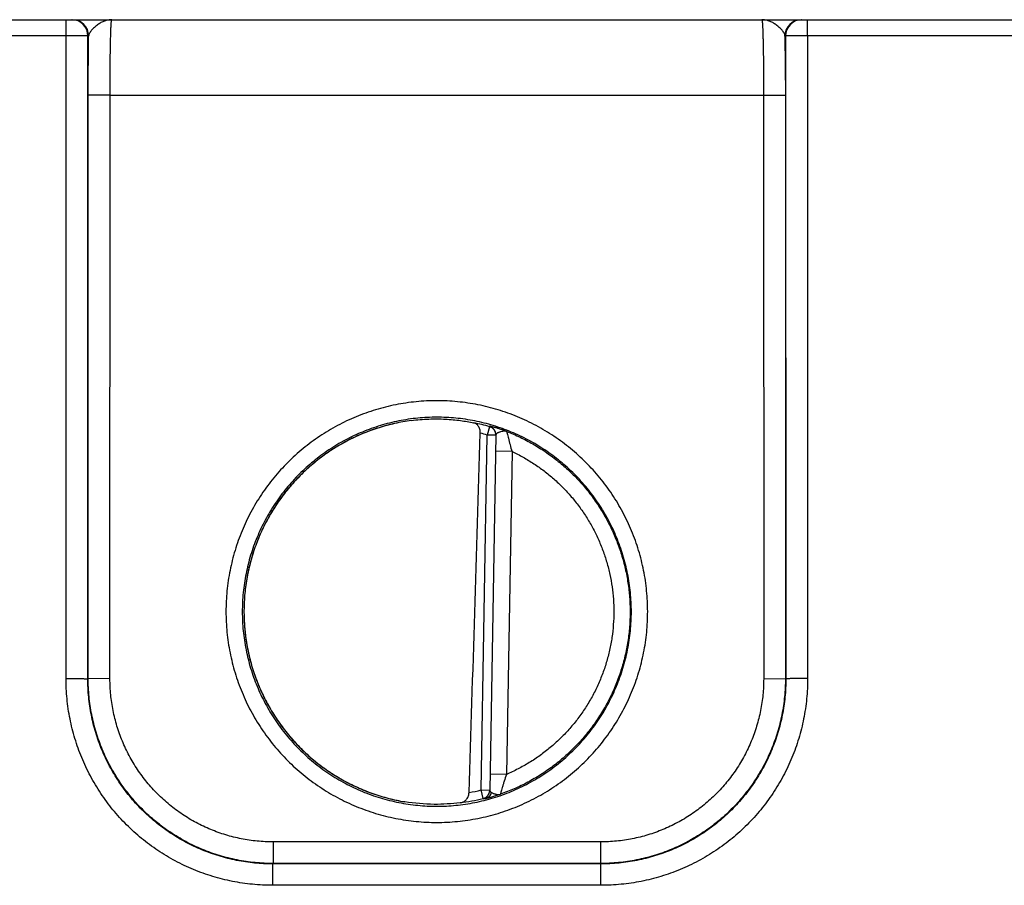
# Model space of a CAD drawing. Header units: inches. Extents: x 0 to 34, y 0 to 22.
# Tile 74 of 129: x 17.3 to 18.2, y 11.5 to 12.3. Entities that reach past the tile are written whole.
import ezdxf

# ---------------------------------------------------------------- set-up
doc = ezdxf.new("R2010")
doc.units = ezdxf.units.IN
doc.header["$LTSCALE"] = 1.87
doc.header["$MEASUREMENT"] = 0
doc.layers.get('0').update_dxf_attribs({"linetype": 'CONTINUOUS'})

msp = doc.modelspace()

# ---------------------------------------------------------------- linework, layer by layer
at = {"color": 7, "linetype": 'CONTINUOUS'}
for p, q in [((15.93921, 12.26605), (24.78071, 12.26605)), ((17.37195, 12.25131), (17.37195, 12.26605)), ((18.05294, 12.25131), (18.05294, 12.26605)), ((17.37195, 12.25131), (16.99794, 12.25131)), ((17.37177, 11.66069), (17.37195, 12.25131)), ((17.39176, 11.66034), (17.39194, 12.25105)), ((17.39253, 12.25105), (17.39194, 12.25105)), ((17.39221, 12.19683), (17.39253, 12.25105)), ((18.03294, 12.25105), (18.03235, 12.25105)), ((18.03235, 12.25105), (18.03268, 12.19683)), ((18.03294, 12.25105), (18.03312, 11.66034)), ((18.05294, 12.25131), (18.05312, 11.66069)), ((18.42695, 12.25131), (18.05294, 12.25131)), ((17.39213, 11.6607), (17.39221, 12.19683)), ((17.4122, 12.19666), (17.39221, 12.19683)), ((17.41212, 11.66053), (17.4122, 12.19666)), ((17.4122, 12.19666), (18.01268, 12.19666)), ((18.01268, 12.19666), (18.03268, 12.19683)), ((18.01268, 12.19666), (18.01276, 11.66053)), ((18.03268, 12.19683), (18.03276, 11.6607)), ((17.76099, 11.89207), (17.75879, 11.88438)), ((17.76099, 11.89243), (17.76099, 11.89207)), ((17.7531, 11.55825), (17.75879, 11.88438)), ((17.76679, 11.88424), (17.75879, 11.88438)), ((17.76679, 11.8846), (17.76109, 11.55775)), ((17.78153, 11.86927), (17.76653, 11.86953)), ((17.78153, 11.86927), (17.77635, 11.57256)), ((17.39213, 11.6607), (17.39176, 11.66034)), ((17.41212, 11.66053), (17.39213, 11.6607)), ((18.01276, 11.66053), (18.03276, 11.6607)), ((18.03276, 11.6607), (18.03312, 11.66034)), ((17.77635, 11.57256), (17.76135, 11.57282)), ((17.75502, 11.55049), (17.7531, 11.55825)), ((17.7531, 11.55825), (17.76109, 11.55811)), ((17.76109, 11.55775), (17.76146, 11.55687)), ((17.76146, 11.55687), (17.76264, 11.55596)), ((17.75501, 11.55013), (17.75756, 11.55057)), ((17.75502, 11.55049), (17.75501, 11.55013)), ((17.56208, 11.51053), (17.56208, 11.49071)), ((17.86281, 11.51053), (17.56208, 11.51053)), ((17.86281, 11.51053), (17.86281, 11.49071)), ((17.56208, 11.49071), (17.56168, 11.49031)), ((17.56168, 11.47066), (17.56168, 11.49031)), ((17.86321, 11.49031), (17.56168, 11.49031)), ((17.86281, 11.49071), (17.56208, 11.49071)), ((17.86281, 11.49071), (17.86321, 11.49031)), ((17.86321, 11.47066), (17.86321, 11.49031)), ((17.86321, 11.47066), (17.56168, 11.47066))]:
    msp.add_line(p, q, dxfattribs=at)
for centre, radius, start, end in [((17.37694, 12.25105), 0.015, 359.99516, 89.99511), ((17.37754, 12.25105), 0.015, 359.99514, 89.99511), ((18.04735, 12.25105), 0.015, 90.0049, 180.00486), ((18.04794, 12.25105), 0.015, 90.0049, 180.00484), ((17.71265, 11.72111), 0.1782, 97.61044, 100.12352), ((17.71246, 11.72231), 0.17656, 74.04623, 78.96011), ((17.75879, 11.88474), 0.008, 359.00392, 74.08994), ((17.75879, 11.88438), 0.008, 1.54632, 74.05641), ((-106.49815, 15.59352), 124.3058, 358.1386251, 358.2908933), ((17.71239, 11.72204), 0.16884, 74.04857, 76.30689), ((17.75881, 11.88438), 0.00798, 359.00144, 1.55043), ((17.71146, 11.72612), 0.17296, 280.19, 283.92763), ((17.75309, 11.55789), 0.008, 283.90777, 358.99596), ((17.7531, 11.55825), 0.008, 283.94073, 356.45286), ((17.75312, 11.55825), 0.00798, 356.44875, 358.99856), ((17.71266, 11.72323), 0.17829, 259.87927, 260.07476), ((17.71266, 11.72321), 0.17827, 260.07476, 260.39867), ((17.71247, 11.72171), 0.17643, 276.96636, 283.95599)]:
    msp.add_arc(centre, radius, start, end, dxfattribs=at)
for points, knots in [([(17.41378, 12.26605), (17.41265, 12.26605), (17.41037, 12.26583), (17.40701, 12.26488), (17.40375, 12.26337), (17.40117, 12.26174), (17.3992, 12.26024), (17.39779, 12.25903), (17.39647, 12.25776), (17.39527, 12.25645), (17.39423, 12.25511), (17.39338, 12.25377), (17.39277, 12.25242), (17.39256, 12.25149), (17.39253, 12.25105)], [0, 0, 0, 0, 0.122348, 0.247681, 0.377604, 0.511686, 0.579494, 0.64705, 0.713595, 0.778248, 0.840019, 0.897922, 0.951222, 1, 1, 1, 1]), ([(17.4122, 12.19666), (17.41221, 12.20118), (17.41222, 12.20791), (17.41227, 12.21678), (17.41232, 12.22317), (17.41239, 12.22931), (17.41247, 12.23513), (17.41256, 12.24058), (17.41266, 12.2456), (17.41277, 12.25016), (17.41288, 12.25363), (17.41297, 12.25615), (17.41304, 12.25782), (17.4131, 12.25935), (17.41317, 12.26073), (17.41324, 12.26195), (17.41332, 12.26301), (17.41339, 12.26392), (17.41345, 12.26457), (17.41351, 12.26501), (17.41354, 12.26528), (17.41358, 12.26551), (17.41362, 12.2657), (17.41365, 12.26585), (17.41369, 12.26594), (17.41372, 12.266), (17.41374, 12.26603), (17.41376, 12.26605), (17.41378, 12.26605)], [0, 0, 0, 0, 0.195345, 0.290563, 0.38293, 0.471566, 0.555628, 0.634316, 0.706881, 0.772636, 0.830956, 0.857152, 0.881289, 0.903308, 0.923158, 0.940792, 0.956171, 0.969259, 0.980028, 0.984537, 0.98846, 0.991796, 0.994547, 0.996716, 0.998313, 0.998906, 0.999372, 1, 1, 1, 1]), ([(18.03235, 12.25105), (18.03232, 12.25149), (18.03212, 12.25242), (18.03151, 12.25377), (18.03066, 12.25511), (18.02961, 12.25645), (18.02842, 12.25776), (18.0271, 12.25903), (18.02569, 12.26024), (18.02372, 12.26174), (18.02113, 12.26337), (18.01787, 12.26488), (18.01452, 12.26583), (18.01224, 12.26605), (18.01111, 12.26605)], [0, 0, 0, 0, 0.048776, 0.102075, 0.159979, 0.221749, 0.286404, 0.35295, 0.420507, 0.488316, 0.622399, 0.752327, 0.877665, 1, 1, 1, 1]), ([(18.01111, 12.26605), (18.01113, 12.26605), (18.01115, 12.26603), (18.01117, 12.266), (18.0112, 12.26594), (18.01123, 12.26585), (18.01127, 12.2657), (18.01131, 12.26551), (18.01134, 12.26528), (18.01138, 12.26501), (18.01143, 12.26457), (18.0115, 12.26392), (18.01157, 12.26301), (18.01164, 12.26195), (18.01171, 12.26073), (18.01178, 12.25935), (18.01185, 12.25782), (18.01192, 12.25615), (18.01201, 12.25363), (18.01211, 12.25016), (18.01222, 12.2456), (18.01233, 12.24058), (18.01242, 12.23513), (18.0125, 12.22931), (18.01256, 12.22317), (18.01261, 12.21678), (18.01266, 12.20791), (18.01268, 12.20118), (18.01268, 12.19666)], [0, 0, 0, 0, 0.000628, 0.001094, 0.001687, 0.003284, 0.005453, 0.008203, 0.011539, 0.015462, 0.019971, 0.03074, 0.043827, 0.059206, 0.07684, 0.096689, 0.118707, 0.142843, 0.169038, 0.227356, 0.29311, 0.365675, 0.444363, 0.528425, 0.617062, 0.709429, 0.804648, 1, 1, 1, 1]), ([(17.39194, 12.25105), (17.39194, 12.25105), (17.39193, 12.25105), (17.3919, 12.25106), (17.39186, 12.25107), (17.39179, 12.25108), (17.39167, 12.25109), (17.39149, 12.2511), (17.39126, 12.25111), (17.39099, 12.25112), (17.39067, 12.25114), (17.39031, 12.25115), (17.3899, 12.25116), (17.38928, 12.25117), (17.3884, 12.25119), (17.38723, 12.25121), (17.38592, 12.25123), (17.38448, 12.25125), (17.38291, 12.25126), (17.38125, 12.25128), (17.37887, 12.25129), (17.37576, 12.2513), (17.37323, 12.25131), (17.37195, 12.25131)], [0, 0, 0, 0, 0.000785, 0.00213, 0.004051, 0.006551, 0.013295, 0.022356, 0.033714, 0.047345, 0.063218, 0.081296, 0.101536, 0.123893, 0.174736, 0.233348, 0.299178, 0.371606, 0.449951, 0.533474, 0.621392, 0.807058, 1, 1, 1, 1]), ([(18.05294, 12.25131), (18.05165, 12.25131), (18.04913, 12.2513), (18.04602, 12.25129), (18.04364, 12.25128), (18.04197, 12.25126), (18.04041, 12.25125), (18.03897, 12.25123), (18.03765, 12.25121), (18.03648, 12.25119), (18.03561, 12.25117), (18.03498, 12.25116), (18.03458, 12.25115), (18.03422, 12.25114), (18.0339, 12.25112), (18.03363, 12.25111), (18.0334, 12.2511), (18.03322, 12.25109), (18.0331, 12.25108), (18.03302, 12.25107), (18.03299, 12.25106), (18.03296, 12.25105), (18.03295, 12.25105), (18.03294, 12.25105)], [0, 0, 0, 0, 0.192925, 0.378586, 0.466504, 0.550029, 0.628375, 0.700804, 0.766636, 0.82525, 0.876095, 0.898453, 0.918694, 0.936773, 0.952649, 0.966281, 0.977641, 0.986703, 0.993448, 0.995949, 0.99787, 0.999215, 1, 1, 1, 1]), ([(17.90618, 11.72218), (17.90618, 11.72851), (17.90556, 11.7412), (17.90277, 11.76003), (17.89814, 11.7785), (17.89172, 11.79643), (17.88358, 11.81365), (17.87379, 11.82998), (17.86245, 11.84528), (17.84966, 11.85939), (17.83555, 11.87218), (17.82025, 11.88352), (17.80664, 11.89168), (17.79531, 11.89739), (17.78372, 11.90252), (17.76877, 11.90787), (17.75338, 11.91173), (17.74088, 11.9139), (17.7283, 11.91545), (17.71244, 11.91623), (17.69342, 11.91529), (17.67458, 11.9125), (17.65611, 11.90787), (17.64117, 11.90252), (17.62957, 11.89739), (17.61825, 11.89168), (17.60463, 11.88352), (17.58934, 11.87218), (17.57523, 11.85939), (17.56244, 11.84528), (17.55109, 11.82998), (17.5413, 11.81365), (17.53316, 11.79643), (17.52675, 11.77851), (17.52289, 11.76311), (17.52072, 11.75061), (17.51917, 11.73803), (17.5187, 11.72851), (17.5187, 11.72218)], [0, 0, 0, 0, 0.031248, 0.062496, 0.093745, 0.124993, 0.156241, 0.18749, 0.218739, 0.249987, 0.281236, 0.312485, 0.343734, 0.359364, 0.374993, 0.406242, 0.437492, 0.453121, 0.468751, 0.5, 0.531249, 0.562499, 0.593748, 0.624997, 0.640627, 0.656256, 0.687505, 0.718754, 0.750003, 0.781252, 0.8125, 0.843749, 0.874997, 0.906246, 0.937494, 0.953123, 0.968752, 1, 1, 1, 1]), ([(17.89119, 11.72205), (17.89119, 11.72789), (17.89061, 11.7396), (17.88803, 11.75697), (17.88376, 11.77402), (17.87785, 11.79056), (17.87033, 11.80644), (17.8613, 11.82151), (17.85084, 11.83562), (17.83904, 11.84864), (17.82602, 11.86044), (17.81191, 11.8709), (17.79935, 11.87843), (17.7889, 11.88369), (17.7782, 11.88843), (17.76441, 11.89337), (17.74737, 11.89764), (17.72999, 11.90021), (17.71244, 11.90107), (17.69489, 11.90021), (17.67752, 11.89764), (17.66047, 11.89337), (17.64393, 11.88745), (17.62805, 11.87994), (17.61298, 11.8709), (17.59887, 11.86044), (17.58585, 11.84864), (17.57405, 11.83562), (17.56358, 11.82151), (17.55455, 11.80644), (17.54704, 11.79056), (17.54112, 11.77402), (17.53756, 11.75981), (17.53556, 11.74828), (17.53413, 11.73667), (17.5337, 11.72789), (17.5337, 11.72205)], [0, 0, 0, 0, 0.031249, 0.062497, 0.093746, 0.124995, 0.156244, 0.187493, 0.218742, 0.249992, 0.281241, 0.312491, 0.34374, 0.35937, 0.375, 0.40625, 0.4375, 0.46875, 0.5, 0.53125, 0.5625, 0.59375, 0.625, 0.65625, 0.6875, 0.718749, 0.749999, 0.781248, 0.812497, 0.843746, 0.874995, 0.906244, 0.937493, 0.953122, 0.968751, 1, 1, 1, 1]), ([(17.68904, 11.89776), (17.68384, 11.89706), (17.67351, 11.89521), (17.65831, 11.89108), (17.64354, 11.88561), (17.62931, 11.87886), (17.61574, 11.87086), (17.60293, 11.8617), (17.59098, 11.85144), (17.57999, 11.84016), (17.57004, 11.82794), (17.56122, 11.8149), (17.55358, 11.80112), (17.54721, 11.78672), (17.54213, 11.77181), (17.53839, 11.75651), (17.53603, 11.74094), (17.53506, 11.72522), (17.53548, 11.70948), (17.5373, 11.69384), (17.5405, 11.67842), (17.54506, 11.66334), (17.55092, 11.64873), (17.55807, 11.63469), (17.56644, 11.62135), (17.57595, 11.60879), (17.58654, 11.59713), (17.59812, 11.58646), (17.6106, 11.57686), (17.62389, 11.56839), (17.63787, 11.56115), (17.65245, 11.55517), (17.66749, 11.5505), (17.67776, 11.5483), (17.68293, 11.54742)], [0, 0, 0, 0, 0.031253, 0.062505, 0.093757, 0.125009, 0.15626, 0.187511, 0.218762, 0.250012, 0.281262, 0.312511, 0.34376, 0.375009, 0.406257, 0.437505, 0.468753, 0.500001, 0.531249, 0.562497, 0.593745, 0.624993, 0.656242, 0.68749, 0.71874, 0.749989, 0.781239, 0.81249, 0.843741, 0.874992, 0.906243, 0.937495, 0.968748, 1, 1, 1, 1]), ([(17.68904, 11.89776), (17.69434, 11.89846), (17.70478, 11.89935), (17.71992, 11.89925), (17.73371, 11.89795), (17.74231, 11.89645), (17.74627, 11.89561)], [0, 0, 0, 0, 0.278615, 0.545358, 0.788967, 1, 1, 1, 1]), ([(17.68132, 11.89654), (17.67637, 11.89565), (17.66653, 11.89346), (17.6545, 11.88969), (17.64511, 11.88607), (17.63588, 11.88204), (17.62467, 11.87627), (17.61187, 11.86824), (17.59979, 11.85915), (17.5904, 11.85074), (17.58335, 11.84356), (17.57661, 11.83607), (17.56879, 11.82619), (17.56045, 11.81358), (17.55321, 11.80031), (17.54713, 11.78647), (17.54226, 11.77216), (17.53862, 11.75748), (17.53624, 11.74255), (17.5355, 11.7325), (17.53535, 11.72747)], [0, 0, 0, 0, 0.062503, 0.125005, 0.156263, 0.187521, 0.250023, 0.312523, 0.375023, 0.437522, 0.468779, 0.500035, 0.562532, 0.625029, 0.687525, 0.75002, 0.812515, 0.875009, 0.937502, 1, 1, 1, 1]), ([(17.75235, 11.88608), (17.75237, 11.8867), (17.75231, 11.88792), (17.75197, 11.88967), (17.7514, 11.89124), (17.75064, 11.89261), (17.74972, 11.89373), (17.74867, 11.89462), (17.74751, 11.89525), (17.74668, 11.89552), (17.74627, 11.89561)], [0, 0, 0, 0, 0.151884, 0.297734, 0.434303, 0.560852, 0.6784, 0.789029, 0.89535, 1, 1, 1, 1]), ([(17.77667, 11.88765), (17.7756, 11.88806), (17.77354, 11.88881), (17.771, 11.88967), (17.7691, 11.89028), (17.76781, 11.89068), (17.7666, 11.89105), (17.76549, 11.89137), (17.76449, 11.89164), (17.76361, 11.89188), (17.76284, 11.89208), (17.7622, 11.89223), (17.76176, 11.89233), (17.76146, 11.89239), (17.7613, 11.89242), (17.76118, 11.89244), (17.76111, 11.89244), (17.76107, 11.89245), (17.76103, 11.89245), (17.76101, 11.89245), (17.76099, 11.89244), (17.76099, 11.89243)], [0, 0, 0, 0, 0.209048, 0.401215, 0.489729, 0.57259, 0.649364, 0.719624, 0.782948, 0.838916, 0.887125, 0.927189, 0.95875, 0.971239, 0.981489, 0.989471, 0.992605, 0.995167, 0.997162, 0.998599, 1, 1, 1, 1]), ([(17.77667, 11.88765), (17.77642, 11.88774), (17.7759, 11.88788), (17.77509, 11.88797), (17.77428, 11.88797), (17.77318, 11.88787), (17.77184, 11.8876), (17.77054, 11.88722), (17.76957, 11.88686), (17.76891, 11.88658), (17.76832, 11.88629), (17.76781, 11.88599), (17.76738, 11.88567), (17.76706, 11.88534), (17.76685, 11.88498), (17.76679, 11.88472), (17.76679, 11.8846)], [0, 0, 0, 0, 0.072926, 0.145725, 0.219337, 0.294024, 0.444973, 0.592027, 0.661405, 0.726597, 0.786657, 0.840811, 0.888595, 0.930086, 0.966363, 1, 1, 1, 1]), ([(17.77667, 11.88765), (17.77681, 11.88705), (17.77729, 11.88498), (17.77828, 11.88095), (17.77973, 11.87542), (17.7809, 11.87138), (17.78153, 11.86927)], [0, 0, 0, 0, 0.097076, 0.336718, 0.653731, 1, 1, 1, 1]), ([(17.77667, 11.88765), (17.78081, 11.88605), (17.78898, 11.88252), (17.8008, 11.87633), (17.81211, 11.86927), (17.82287, 11.86138), (17.83301, 11.85271), (17.84246, 11.8433), (17.85119, 11.83321), (17.85913, 11.82249), (17.86625, 11.81121), (17.8725, 11.79943), (17.87785, 11.78721), (17.88226, 11.77462), (17.88573, 11.76174), (17.88822, 11.74863), (17.88971, 11.73538), (17.89004, 11.72649), (17.89004, 11.72205)], [0, 0, 0, 0, 0.0625, 0.125, 0.187499, 0.249999, 0.312499, 0.374999, 0.437498, 0.499998, 0.562498, 0.624998, 0.687497, 0.749997, 0.812497, 0.874997, 0.937499, 1, 1, 1, 1]), ([(17.78153, 11.86927), (17.785, 11.86764), (17.79183, 11.86414), (17.80167, 11.85817), (17.81107, 11.85152), (17.81998, 11.84422), (17.82834, 11.83632), (17.83613, 11.82784), (17.8433, 11.81883), (17.84981, 11.80933), (17.85564, 11.7994), (17.86075, 11.78909), (17.86511, 11.77843), (17.86871, 11.7675), (17.87154, 11.75634), (17.87356, 11.745), (17.87478, 11.73356), (17.87505, 11.72588), (17.87504, 11.72205)], [0, 0, 0, 0, 0.062499, 0.125, 0.187499, 0.249999, 0.312499, 0.374999, 0.437498, 0.499998, 0.562498, 0.624998, 0.687497, 0.749997, 0.812497, 0.874997, 0.9375, 1, 1, 1, 1]), ([(17.5187, 11.72218), (17.5187, 11.71584), (17.51917, 11.70632), (17.52072, 11.69374), (17.52289, 11.68124), (17.52675, 11.66585), (17.53209, 11.6509), (17.53723, 11.63931), (17.54293, 11.62798), (17.55109, 11.61437), (17.56244, 11.59907), (17.57523, 11.58496), (17.58934, 11.57217), (17.60463, 11.56083), (17.62097, 11.55104), (17.63818, 11.5429), (17.65611, 11.53648), (17.67458, 11.53185), (17.69342, 11.52906), (17.71244, 11.52812), (17.73146, 11.52906), (17.7503, 11.53185), (17.76877, 11.53648), (17.7867, 11.5429), (17.80392, 11.55104), (17.82026, 11.56083), (17.83555, 11.57217), (17.84966, 11.58496), (17.86245, 11.59907), (17.87379, 11.61437), (17.88195, 11.62798), (17.88765, 11.63931), (17.89279, 11.6509), (17.89814, 11.66585), (17.902, 11.68124), (17.90417, 11.69374), (17.90572, 11.70632), (17.90618, 11.71584), (17.90618, 11.72218)], [0, 0, 0, 0, 0.031248, 0.046877, 0.062506, 0.093754, 0.125002, 0.140631, 0.15626, 0.187509, 0.218758, 0.250006, 0.281255, 0.312504, 0.343753, 0.375003, 0.406252, 0.437501, 0.468751, 0.5, 0.531249, 0.562499, 0.593748, 0.624997, 0.656247, 0.687496, 0.718745, 0.749994, 0.781242, 0.812491, 0.84374, 0.859369, 0.874998, 0.906246, 0.937494, 0.953123, 0.968752, 1, 1, 1, 1]), ([(17.5337, 11.72205), (17.5337, 11.7162), (17.53413, 11.70742), (17.53556, 11.69581), (17.53756, 11.68428), (17.54112, 11.67008), (17.54605, 11.65629), (17.5508, 11.64559), (17.55605, 11.63514), (17.56358, 11.62258), (17.57405, 11.60847), (17.58585, 11.59545), (17.59886, 11.58365), (17.61298, 11.57319), (17.62805, 11.56415), (17.64393, 11.55664), (17.66047, 11.55072), (17.67751, 11.54645), (17.69489, 11.54388), (17.71244, 11.54302), (17.72999, 11.54388), (17.74737, 11.54645), (17.76441, 11.55072), (17.78096, 11.55664), (17.79684, 11.56415), (17.81191, 11.57319), (17.82602, 11.58365), (17.83904, 11.59545), (17.85084, 11.60847), (17.8613, 11.62258), (17.86883, 11.63514), (17.87409, 11.64559), (17.87883, 11.65629), (17.88377, 11.67008), (17.88732, 11.68428), (17.88932, 11.69581), (17.89076, 11.70742), (17.89119, 11.7162), (17.89119, 11.72205)], [0, 0, 0, 0, 0.031248, 0.046877, 0.062505, 0.093754, 0.125002, 0.140631, 0.15626, 0.187508, 0.218757, 0.250006, 0.281255, 0.312504, 0.343753, 0.375002, 0.406252, 0.437501, 0.46875, 0.5, 0.53125, 0.562499, 0.593748, 0.624998, 0.656247, 0.687496, 0.718745, 0.749994, 0.781243, 0.812492, 0.84374, 0.859369, 0.874998, 0.906246, 0.937495, 0.953123, 0.968752, 1, 1, 1, 1]), ([(17.53528, 11.71987), (17.53535, 11.71477), (17.53592, 11.70458), (17.5381, 11.68942), (17.54157, 11.67451), (17.5463, 11.65995), (17.55228, 11.64585), (17.55947, 11.63233), (17.56778, 11.61947), (17.57717, 11.60738), (17.58756, 11.59613), (17.5989, 11.58584), (17.61108, 11.57656), (17.62401, 11.56836), (17.6376, 11.56129), (17.65175, 11.55544), (17.66635, 11.55083), (17.67632, 11.54861), (17.68133, 11.54772)], [0, 0, 0, 0, 0.062498, 0.124993, 0.18749, 0.249986, 0.312483, 0.374981, 0.43748, 0.499979, 0.562479, 0.62498, 0.687482, 0.749984, 0.812487, 0.874991, 0.937495, 1, 1, 1, 1]), ([(17.89004, 11.72205), (17.89004, 11.71748), (17.88969, 11.70833), (17.88811, 11.6947), (17.88547, 11.68123), (17.8818, 11.668), (17.87712, 11.6551), (17.87147, 11.64259), (17.86487, 11.63056), (17.85735, 11.61907), (17.84897, 11.6082), (17.83977, 11.59802), (17.82983, 11.58856), (17.81918, 11.5799), (17.8079, 11.57208), (17.79604, 11.56517), (17.78368, 11.5592), (17.77516, 11.55585), (17.77085, 11.55435)], [0, 0, 0, 0, 0.0625, 0.125, 0.1875, 0.25, 0.3125, 0.375, 0.4375, 0.5, 0.5625, 0.625, 0.6875, 0.75, 0.8125, 0.875, 0.9375, 1, 1, 1, 1]), ([(17.87504, 11.72205), (17.87504, 11.7181), (17.87476, 11.71019), (17.87347, 11.6984), (17.87131, 11.68673), (17.86831, 11.67525), (17.86448, 11.66402), (17.85985, 11.6531), (17.85444, 11.64254), (17.84827, 11.6324), (17.84137, 11.62275), (17.83379, 11.61362), (17.82556, 11.60507), (17.81674, 11.59713), (17.80736, 11.58986), (17.79748, 11.5833), (17.78714, 11.57748), (17.77998, 11.57411), (17.77635, 11.57256)], [0, 0, 0, 0, 0.0625, 0.125001, 0.1875, 0.25, 0.3125, 0.375, 0.4375, 0.5, 0.5625, 0.625, 0.6875, 0.75, 0.8125, 0.875, 0.937501, 1, 1, 1, 1]), ([(17.56168, 11.47066), (17.55546, 11.47066), (17.54613, 11.47112), (17.53379, 11.47264), (17.52154, 11.47477), (17.50644, 11.47855), (17.49178, 11.4838), (17.48042, 11.48884), (17.46931, 11.49443), (17.45596, 11.50244), (17.44096, 11.51357), (17.42713, 11.52612), (17.4146, 11.53996), (17.40348, 11.55496), (17.39549, 11.56832), (17.3899, 11.57943), (17.38487, 11.5908), (17.37963, 11.60545), (17.37586, 11.62055), (17.37374, 11.6328), (17.37222, 11.64515), (17.37176, 11.65448), (17.37177, 11.66069)], [0, 0, 0, 0, 0.0625, 0.093759, 0.125018, 0.187518, 0.250017, 0.281276, 0.312534, 0.375032, 0.437528, 0.500024, 0.562519, 0.625013, 0.687506, 0.718762, 0.750017, 0.812509, 0.875, 0.906255, 0.937509, 1, 1, 1, 1]), ([(17.37177, 11.66069), (17.37305, 11.66069), (17.37558, 11.66069), (17.37869, 11.66067), (17.38107, 11.66065), (17.38273, 11.66063), (17.3843, 11.66061), (17.38574, 11.66059), (17.38705, 11.66056), (17.38822, 11.66054), (17.3891, 11.66051), (17.38972, 11.66049), (17.39013, 11.66047), (17.39049, 11.66046), (17.39081, 11.66044), (17.39108, 11.66043), (17.39131, 11.66041), (17.39149, 11.66039), (17.39161, 11.66038), (17.39168, 11.66037), (17.39172, 11.66036), (17.39175, 11.66035), (17.39176, 11.66035), (17.39176, 11.66034)], [0, 0, 0, 0, 0.19288, 0.378499, 0.466401, 0.549909, 0.628239, 0.700657, 0.766478, 0.825086, 0.875928, 0.898285, 0.918527, 0.93661, 0.952489, 0.966127, 0.977497, 0.986573, 0.993337, 0.995853, 0.997793, 0.999167, 1, 1, 1, 1]), ([(17.56168, 11.49031), (17.55612, 11.49031), (17.54777, 11.49072), (17.53673, 11.49208), (17.52576, 11.49398), (17.51225, 11.49737), (17.49914, 11.50206), (17.48897, 11.50657), (17.47903, 11.51158), (17.46708, 11.51874), (17.45367, 11.5287), (17.44129, 11.53993), (17.43008, 11.55232), (17.42013, 11.56574), (17.41298, 11.57769), (17.40798, 11.58763), (17.40348, 11.59781), (17.3988, 11.61092), (17.39542, 11.62443), (17.39352, 11.63539), (17.39217, 11.64643), (17.39176, 11.65478), (17.39176, 11.66034)], [0, 0, 0, 0, 0.062502, 0.093762, 0.125022, 0.187524, 0.250024, 0.281284, 0.312543, 0.375042, 0.43754, 0.500037, 0.562532, 0.625025, 0.687518, 0.718773, 0.750027, 0.812517, 0.875006, 0.906259, 0.937512, 1, 1, 1, 1]), ([(17.56208, 11.49071), (17.55652, 11.49071), (17.54817, 11.49112), (17.53713, 11.49248), (17.52616, 11.49438), (17.51266, 11.49777), (17.49954, 11.50246), (17.48937, 11.50697), (17.47944, 11.51197), (17.46749, 11.51913), (17.45407, 11.52909), (17.4417, 11.54031), (17.43048, 11.55269), (17.42053, 11.56611), (17.41337, 11.57806), (17.40837, 11.588), (17.40386, 11.59817), (17.39918, 11.61128), (17.39579, 11.62479), (17.39389, 11.63575), (17.39253, 11.6468), (17.39213, 11.65514), (17.39213, 11.6607)], [0, 0, 0, 0, 0.062496, 0.093754, 0.12501, 0.187506, 0.250002, 0.281259, 0.312516, 0.375012, 0.437507, 0.500002, 0.562497, 0.624992, 0.687487, 0.718744, 0.750001, 0.812496, 0.874991, 0.906247, 0.937504, 1, 1, 1, 1]), ([(17.56208, 11.51053), (17.55717, 11.51053), (17.5498, 11.51089), (17.54006, 11.51209), (17.53039, 11.51377), (17.51847, 11.51676), (17.50459, 11.52172), (17.49126, 11.52803), (17.47862, 11.53561), (17.46678, 11.54439), (17.45586, 11.5543), (17.44596, 11.56522), (17.43718, 11.57706), (17.4296, 11.58971), (17.4233, 11.60304), (17.41834, 11.61692), (17.41536, 11.62884), (17.41368, 11.63851), (17.41248, 11.64826), (17.41212, 11.65562), (17.41212, 11.66053)], [0, 0, 0, 0, 0.062499, 0.093758, 0.125016, 0.187515, 0.250014, 0.312512, 0.37501, 0.437508, 0.500006, 0.562504, 0.625001, 0.687498, 0.749995, 0.812492, 0.874988, 0.906245, 0.937503, 1, 1, 1, 1]), ([(18.03276, 11.6607), (18.03276, 11.65514), (18.03235, 11.6468), (18.03099, 11.63575), (18.02909, 11.62479), (18.02571, 11.61128), (18.02102, 11.59817), (18.01652, 11.588), (18.01151, 11.57806), (18.00436, 11.56611), (17.99441, 11.55269), (17.98319, 11.54031), (17.97081, 11.52909), (17.95739, 11.51913), (17.94545, 11.51197), (17.93551, 11.50697), (17.92534, 11.50246), (17.91223, 11.49777), (17.89872, 11.49438), (17.88776, 11.49248), (17.87672, 11.49112), (17.86837, 11.49071), (17.86281, 11.49071)], [0, 0, 0, 0, 0.062496, 0.093753, 0.125009, 0.187504, 0.249999, 0.281256, 0.312513, 0.375008, 0.437503, 0.499998, 0.562493, 0.624988, 0.687484, 0.718741, 0.749998, 0.812494, 0.87499, 0.906246, 0.937504, 1, 1, 1, 1]), ([(18.01276, 11.66053), (18.01276, 11.65562), (18.0124, 11.64826), (18.0112, 11.63851), (18.00953, 11.62884), (18.00655, 11.61692), (18.00158, 11.60304), (17.99528, 11.58971), (17.98771, 11.57706), (17.97893, 11.56522), (17.96903, 11.5543), (17.95811, 11.54439), (17.94627, 11.53561), (17.93362, 11.52803), (17.9203, 11.52172), (17.90642, 11.51676), (17.8945, 11.51377), (17.88483, 11.51209), (17.87508, 11.51089), (17.86772, 11.51053), (17.86281, 11.51053)], [0, 0, 0, 0, 0.062497, 0.093755, 0.125012, 0.187508, 0.250005, 0.312502, 0.374999, 0.437496, 0.499994, 0.562492, 0.62499, 0.687488, 0.749986, 0.812485, 0.874984, 0.906242, 0.937501, 1, 1, 1, 1]), ([(18.05312, 11.66069), (18.05312, 11.65448), (18.05267, 11.64515), (18.05115, 11.6328), (18.04903, 11.62055), (18.04525, 11.60545), (18.04002, 11.5908), (18.03498, 11.57943), (18.0294, 11.56832), (18.0214, 11.55496), (18.01029, 11.53996), (17.99775, 11.52612), (17.98392, 11.51357), (17.96893, 11.50244), (17.95558, 11.49443), (17.94447, 11.48884), (17.9331, 11.4838), (17.91845, 11.47855), (17.90335, 11.47477), (17.8911, 11.47264), (17.87875, 11.47112), (17.86942, 11.47066), (17.86321, 11.47066)], [0, 0, 0, 0, 0.062491, 0.093745, 0.125, 0.187491, 0.249983, 0.281238, 0.312494, 0.374987, 0.437481, 0.499976, 0.562472, 0.624968, 0.687466, 0.718724, 0.749983, 0.812482, 0.874982, 0.906241, 0.9375, 1, 1, 1, 1]), ([(18.03312, 11.66034), (18.03312, 11.65478), (18.03272, 11.64643), (18.03136, 11.63539), (18.02947, 11.62443), (18.02609, 11.61092), (18.02141, 11.59781), (18.0169, 11.58763), (18.01191, 11.57769), (18.00476, 11.56574), (17.99481, 11.55232), (17.9836, 11.53993), (17.97122, 11.5287), (17.9578, 11.51874), (17.94586, 11.51158), (17.93592, 11.50657), (17.92575, 11.50206), (17.91263, 11.49737), (17.89912, 11.49398), (17.88816, 11.49208), (17.87712, 11.49072), (17.86877, 11.49031), (17.86321, 11.49031)], [0, 0, 0, 0, 0.062488, 0.093741, 0.124994, 0.187483, 0.249973, 0.281227, 0.312482, 0.374975, 0.437468, 0.499963, 0.56246, 0.624958, 0.687457, 0.718716, 0.749976, 0.812476, 0.874978, 0.906238, 0.937498, 1, 1, 1, 1]), ([(18.05312, 11.66069), (18.05183, 11.66069), (18.04931, 11.66069), (18.0462, 11.66067), (18.04382, 11.66065), (18.04215, 11.66063), (18.04059, 11.66061), (18.03915, 11.66059), (18.03783, 11.66056), (18.03666, 11.66054), (18.03579, 11.66051), (18.03516, 11.66049), (18.03476, 11.66047), (18.0344, 11.66046), (18.03408, 11.66044), (18.03381, 11.66043), (18.03358, 11.66041), (18.0334, 11.66039), (18.03328, 11.66038), (18.0332, 11.66037), (18.03317, 11.66036), (18.03314, 11.66035), (18.03313, 11.66035), (18.03312, 11.66034)], [0, 0, 0, 0, 0.19288, 0.378499, 0.466401, 0.549909, 0.628239, 0.700657, 0.766478, 0.825086, 0.875928, 0.898285, 0.918527, 0.93661, 0.952489, 0.966127, 0.977497, 0.986573, 0.993337, 0.995853, 0.997793, 0.999167, 1, 1, 1, 1]), ([(17.77635, 11.57256), (17.77564, 11.57048), (17.77464, 11.5674), (17.77341, 11.56338), (17.7726, 11.56064), (17.77191, 11.55825), (17.77139, 11.55635), (17.77105, 11.55511), (17.77089, 11.55451), (17.77085, 11.55435)], [0, 0, 0, 0, 0.346223, 0.510819, 0.663216, 0.796654, 0.902895, 0.97312, 1, 1, 1, 1]), ([(17.73387, 11.54658), (17.73437, 11.54665), (17.73536, 11.54686), (17.73679, 11.54741), (17.73813, 11.5482), (17.73935, 11.54926), (17.74041, 11.55057), (17.74127, 11.55215), (17.74187, 11.55395), (17.74204, 11.55524), (17.74206, 11.5559)], [0, 0, 0, 0, 0.112104, 0.224367, 0.338502, 0.456615, 0.580875, 0.713034, 0.853519, 1, 1, 1, 1]), ([(17.75756, 11.55056), (17.75817, 11.55073), (17.75935, 11.55124), (17.76086, 11.55246), (17.762, 11.55407), (17.76248, 11.55532), (17.76264, 11.55596)], [0, 0, 0, 0, 0.243548, 0.490378, 0.742368, 1, 1, 1, 1]), ([(17.75756, 11.55056), (17.75838, 11.55074), (17.76024, 11.55119), (17.76332, 11.55201), (17.76693, 11.55307), (17.7695, 11.55389), (17.77085, 11.55435)], [0, 0, 0, 0, 0.182217, 0.41527, 0.690779, 1, 1, 1, 1]), ([(17.76264, 11.55596), (17.7632, 11.55564), (17.76412, 11.55523), (17.76542, 11.55477), (17.76649, 11.55446), (17.76758, 11.55422), (17.76868, 11.55408), (17.76978, 11.5541), (17.7705, 11.55424), (17.77085, 11.55435)], [0, 0, 0, 0, 0.226746, 0.353315, 0.484106, 0.615756, 0.745647, 0.873182, 1, 1, 1, 1]), ([(17.73387, 11.54658), (17.72599, 11.5455), (17.70893, 11.54442), (17.69188, 11.54591), (17.68293, 11.54742)], [0, 0, 0, 0, 0.467055, 1, 1, 1, 1])]:
    msp.add_open_spline(points, degree=3, knots=knots, dxfattribs=at)

doc.saveas('drawing.dxf')
